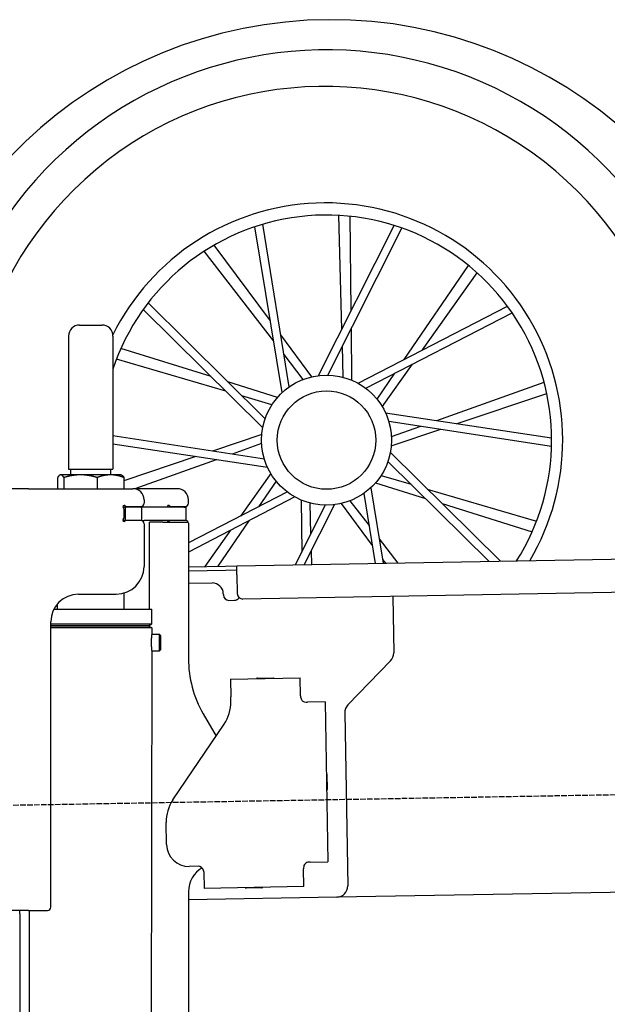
# Model space of a CAD drawing. Extents: x 562 to 7231, y 5917 to 11926.
# Tile 58 of 66: x 4456 to 4985, y 9638 to 10525. Entities that reach past the tile are written whole.
import ezdxf

# ---------------------------------------------------------------- set-up
doc = ezdxf.new("R2010")
doc.units = 0
doc.linetypes.add('GEN3', pattern=[6.25, 5, -1.25])
doc.layers.get('0').update_dxf_attribs({"linetype": 'CONTINUOUS'})
doc.layers.add('3', color=6, linetype='GEN3')
doc.layers.add('CAR', color=10, linetype='CONTINUOUS')

msp = doc.modelspace()

# ---------------------------------------------------------------- linework, layer by layer
for p, q in [((4509.567, 10249.979), (4529.567, 10249.979)), ((4499.567, 10239.979), (4499.567, 10119.979)), ((4539.567, 10239.979), (4539.567, 10119.979)), ((4492.067, 10114.979), (4491.606, 10114.713)), ((4492.52, 10114.979), (4492.067, 10114.979)), ((4510.348, 10114.979), (4492.52, 10114.979)), ((4499.567, 10119.979), (4539.567, 10119.979)), ((4501.567, 10114.979), (4501.567, 10119.979)), ((4537.395, 10114.979), (4510.348, 10114.979)), ((4547.067, 10114.979), (4537.395, 10114.979)), ((4537.567, 10114.979), (4537.567, 10119.979)), ((4547.067, 10114.979), (4547.527, 10114.713)), ((4489.65, 10112.523), (4489.65, 10102.479)), ((4495.389, 10112.523), (4495.389, 10102.479)), ((4525.306, 10112.523), (4525.306, 10102.479)), ((4549.483, 10112.523), (4549.483, 10102.479)), ((4463.567, 10102.479), (4447.567, 10102.479)), ((4463.567, 10102.479), (4557.567, 10102.479)), ((4597.567, 10102.479), (4557.567, 10102.479)), ((4552.212, 10086.479), (4564.567, 10086.479)), ((4567.567, 10092.479), (4567.567, 10089.479)), ((4592.212, 10086.479), (4604.567, 10086.479)), ((4607.567, 10089.479), (4607.567, 10092.479)), ((4550.567, 10085.979), (4548.701, 10085.979)), ((4549.567, 10076.625), (4549.567, 10083.833)), ((4550.567, 10085.979), (4551.567, 10085.979)), ((4550.567, 10085.979), (4550.567, 10073.979)), ((4564.567, 10085.979), (4551.567, 10085.979)), ((4564.567, 10085.979), (4565.567, 10085.979)), ((4567.737, 10085.979), (4565.567, 10085.979)), ((4565.567, 10073.979), (4565.567, 10085.979)), ((4603.396, 10085.979), (4567.737, 10085.979)), ((4603.396, 10085.979), (4605.567, 10085.979)), ((4605.567, 10073.979), (4605.567, 10085.979)), ((4548.681, 10073.979), (4548.567, 10073.979)), ((4550.567, 10073.979), (4548.681, 10073.979)), ((4551.567, 10073.979), (4550.567, 10073.979)), ((4552.212, 10073.979), (4551.567, 10073.979)), ((4564.567, 10073.979), (4552.212, 10073.979)), ((4565.567, 10073.979), (4564.567, 10073.979)), ((4565.567, 10073.979), (4567.737, 10073.979)), ((4567.567, 10070.979), (4567.567, 10032.479)), ((4603.396, 10073.979), (4567.737, 10073.979)), ((4572.567, 9993.897), (4572.567, 10072.479)), ((4584.567, 10072.479), (4572.567, 10072.479)), ((4584.567, 10072.479), (4606.567, 10072.479)), ((4605.567, 10073.979), (4603.396, 10073.979)), ((4607.567, 10071.479), (4607.567, 9949.537)), ((4651.048, 10033.011), (6015.84, 10056.834)), ((4641.049, 10032.837), (4651.048, 10033.011)), ((4651.187, 10025.012), (4651.048, 10033.011)), ((4607.567, 10032.252), (4641.049, 10032.837)), ((4641.119, 10028.837), (4607.567, 10028.252)), ((4651.117, 10029.012), (4641.119, 10028.837)), ((4651.187, 10025.012), (4651.484, 10008.015)), ((6011.364, 10026.751), (4656.57, 10003.103)), ((4607.567, 10017.25), (4628.813, 10017.621)), ((4508.567, 10007.479), (4542.567, 10007.479)), ((4549.567, 9993.933), (4549.589, 10008.486)), ((4638.986, 10007.797), (4639.003, 10006.797)), ((4489.567, 9994.025), (4489.574, 9998.736)), ((4644.09, 10001.885), (4649.089, 10001.972)), ((4791.55, 10005.459), (4792.437, 9954.609)), ((4486.395, 9994.03), (4574.567, 9993.894)), ((4574.546, 9980.626), (4574.567, 9993.894)), ((4483.567, 9725.479), (4483.567, 9982.479)), ((4483.567, 9725.479), (4483.567, 9982.479)), ((4483.567, 9980.767), (4574.546, 9980.626)), ((4571.543, 9978.899), (4574.546, 9980.626)), ((4483.567, 9979.035), (4571.543, 9978.899)), ((4571.543, 9978.899), (4483.567, 9979.035)), ((4574.541, 9977.162), (4483.567, 9977.303)), ((4571.543, 9978.899), (4574.541, 9977.162)), ((4572.567, 9978.306), (4572.567, 9979.488)), ((4574.541, 9977.162), (4574.532, 9971.394)), ((4574.532, 9971.394), (4581.532, 9971.383)), ((4581.509, 9956.384), (4581.532, 9971.383)), ((4582.53, 9970.382), (4581.532, 9971.383)), ((4582.53, 9970.382), (4582.51, 9957.382)), ((4574.509, 9956.394), (4571.788, 8191.896)), ((4574.509, 9956.394), (4581.509, 9956.384)), ((4582.51, 9957.382), (4581.509, 9956.384)), ((4789.632, 9947.488), (4751.179, 9907.669)), ((4645.329, 9930.896), (4708.319, 9931.995)), ((4645.329, 9930.896), (4645.608, 9914.898)), ((4669.816, 9931.823), (4683.814, 9932.068)), ((4708.599, 9915.998), (4708.319, 9931.995)), ((4645.682, 9910.659), (4645.608, 9914.898)), ((4708.599, 9915.998), (4708.616, 9914.998)), ((4713.703, 9910.086), (4714.702, 9910.103)), ((4730.7, 9910.383), (4714.702, 9910.103)), ((4730.7, 9910.383), (4733.213, 9766.405)), ((4748.374, 9900.548), (4751.094, 9744.713)), ((4620.964, 9899.537), (4632.425, 9879.685)), ((4593.55, 9822.051), (4639.704, 9890.476)), ((4732.334, 9845.401), (4732.579, 9831.403)), ((4587.921, 9781.871), (4587.572, 9801.868)), ((4616.266, 9762.363), (4608.267, 9762.223)), ((4711.304, 9761.021), (4711.321, 9760.022)), ((4711.6, 9744.024), (4711.321, 9760.022)), ((4717.216, 9766.125), (4716.216, 9766.108)), ((4717.216, 9766.125), (4733.213, 9766.405)), ((6241.042, 9760.719), (4741.27, 9734.54)), ((4621.352, 9757.451), (4621.614, 9742.453)), ((4711.6, 9744.024), (4621.614, 9742.453)), ((4673.615, 9742.861), (4659.617, 9742.617)), ((4607.567, 9739.479), (4607.567, 8629.111)), ((4741.27, 9734.54), (4607.567, 9732.207)), ((4463.567, 9722.479), (4447.567, 9722.479)), ((4463.567, 9722.479), (4447.567, 9722.479)), ((4455.567, 9719.479), (4455.567, 9722.479)), ((4455.567, 9719.479), (4455.567, 9722.479)), ((4464.148, 9722.479), (4461.788, 8192.066)), ((4463.567, 9722.479), (4480.567, 9722.479)), ((4463.567, 9722.479), (4480.567, 9722.479)), ((4455.567, 9719.479), (4455.567, 8097.479))]:
    msp.add_line(p, q)
for points in [[(4492.52, 10115, 0), (4492.49, 10115, 0), (4492.46, 10115, 0), (4492.43, 10115, 0), (4492.4, 10115, 0), (4492.37, 10115, 0), (4492.35, 10115, 0), (4492.32, 10115, 0), (4492.29, 10115, 0), (4492.26, 10115, 0), (4492.23, 10115, 0), (4492.2, 10114.9, 0), (4492.17, 10114.9, 0), (4492.14, 10114.9, 0), (4492.11, 10114.9, 0), (4492.08, 10114.9, 0), (4492.06, 10114.9, 0), (4492.03, 10114.9, 0), (4492, 10114.9, 0), (4491.97, 10114.9, 0), (4491.94, 10114.9, 0), (4491.91, 10114.9, 0), (4491.88, 10114.8, 0), (4491.85, 10114.8, 0), (4491.82, 10114.8, 0), (4491.8, 10114.8, 0), (4491.77, 10114.8, 0), (4491.74, 10114.8, 0), (4491.71, 10114.8, 0), (4491.68, 10114.8, 0), (4491.65, 10114.7, 0), (4491.62, 10114.7, 0), (4491.59, 10114.7, 0), (4491.56, 10114.7, 0), (4491.53, 10114.7, 0), (4491.5, 10114.7, 0), (4491.48, 10114.6, 0), (4491.45, 10114.6, 0), (4491.42, 10114.6, 0), (4491.39, 10114.6, 0), (4491.36, 10114.6, 0), (4491.33, 10114.5, 0), (4491.3, 10114.5, 0), (4491.27, 10114.5, 0), (4491.24, 10114.5, 0), (4491.21, 10114.4, 0), (4491.18, 10114.4, 0), (4491.15, 10114.4, 0), (4491.12, 10114.4, 0), (4491.09, 10114.3, 0), (4491.06, 10114.3, 0), (4491.03, 10114.3, 0), (4491, 10114.3, 0), (4490.97, 10114.2, 0), (4490.94, 10114.2, 0), (4490.91, 10114.2, 0), (4490.88, 10114.1, 0), (4490.85, 10114.1, 0), (4490.82, 10114.1, 0), (4490.79, 10114, 0), (4490.76, 10114, 0), (4490.73, 10114, 0), (4490.7, 10114, 0), (4490.67, 10113.9, 0), (4490.64, 10113.9, 0), (4490.61, 10113.8, 0), (4490.58, 10113.8, 0), (4490.55, 10113.8, 0), (4490.52, 10113.7, 0), (4490.49, 10113.7, 0), (4490.46, 10113.7, 0), (4490.42, 10113.6, 0), (4490.39, 10113.6, 0), (4490.36, 10113.5, 0), (4490.33, 10113.5, 0), (4490.3, 10113.5, 0), (4490.27, 10113.4, 0), (4490.24, 10113.4, 0), (4490.2, 10113.3, 0), (4490.17, 10113.3, 0), (4490.14, 10113.3, 0), (4490.11, 10113.2, 0), (4490.08, 10113.2, 0), (4490.04, 10113.1, 0), (4490.01, 10113.1, 0), (4489.98, 10113, 0), (4489.95, 10113, 0), (4489.91, 10112.9, 0), (4489.88, 10112.9, 0), (4489.85, 10112.8, 0), (4489.82, 10112.8, 0), (4489.78, 10112.7, 0), (4489.75, 10112.7, 0), (4489.72, 10112.6, 0), (4489.68, 10112.6, 0), (4489.65, 10112.5, 0)], [(4495.39, 10112.5, 0), (4495.36, 10112.6, 0), (4495.32, 10112.6, 0), (4495.29, 10112.7, 0), (4495.26, 10112.7, 0), (4495.22, 10112.8, 0), (4495.19, 10112.8, 0), (4495.16, 10112.9, 0), (4495.12, 10112.9, 0), (4495.09, 10113, 0), (4495.06, 10113, 0), (4495.03, 10113.1, 0), (4494.99, 10113.1, 0), (4494.96, 10113.2, 0), (4494.93, 10113.2, 0), (4494.9, 10113.3, 0), (4494.87, 10113.3, 0), (4494.83, 10113.3, 0), (4494.8, 10113.4, 0), (4494.77, 10113.4, 0), (4494.74, 10113.5, 0), (4494.71, 10113.5, 0), (4494.68, 10113.5, 0), (4494.65, 10113.6, 0), (4494.61, 10113.6, 0), (4494.58, 10113.7, 0), (4494.55, 10113.7, 0), (4494.52, 10113.7, 0), (4494.49, 10113.8, 0), (4494.46, 10113.8, 0), (4494.43, 10113.8, 0), (4494.4, 10113.9, 0), (4494.37, 10113.9, 0), (4494.34, 10114, 0), (4494.31, 10114, 0), (4494.28, 10114, 0), (4494.25, 10114, 0), (4494.22, 10114.1, 0), (4494.19, 10114.1, 0), (4494.16, 10114.1, 0), (4494.13, 10114.2, 0), (4494.1, 10114.2, 0), (4494.07, 10114.2, 0), (4494.04, 10114.3, 0), (4494.01, 10114.3, 0), (4493.98, 10114.3, 0), (4493.95, 10114.3, 0), (4493.92, 10114.4, 0), (4493.89, 10114.4, 0), (4493.86, 10114.4, 0), (4493.83, 10114.4, 0), (4493.8, 10114.5, 0), (4493.77, 10114.5, 0), (4493.74, 10114.5, 0), (4493.71, 10114.5, 0), (4493.68, 10114.6, 0), (4493.65, 10114.6, 0), (4493.62, 10114.6, 0), (4493.59, 10114.6, 0), (4493.56, 10114.6, 0), (4493.53, 10114.7, 0), (4493.51, 10114.7, 0), (4493.48, 10114.7, 0), (4493.45, 10114.7, 0), (4493.42, 10114.7, 0), (4493.39, 10114.7, 0), (4493.36, 10114.8, 0), (4493.33, 10114.8, 0), (4493.3, 10114.8, 0), (4493.27, 10114.8, 0), (4493.24, 10114.8, 0), (4493.21, 10114.8, 0), (4493.19, 10114.8, 0), (4493.16, 10114.8, 0), (4493.13, 10114.9, 0), (4493.1, 10114.9, 0), (4493.07, 10114.9, 0), (4493.04, 10114.9, 0), (4493.01, 10114.9, 0), (4492.98, 10114.9, 0), (4492.95, 10114.9, 0), (4492.93, 10114.9, 0), (4492.9, 10114.9, 0), (4492.87, 10114.9, 0), (4492.84, 10114.9, 0), (4492.81, 10115, 0), (4492.78, 10115, 0), (4492.75, 10115, 0), (4492.72, 10115, 0), (4492.69, 10115, 0), (4492.66, 10115, 0), (4492.64, 10115, 0), (4492.61, 10115, 0), (4492.58, 10115, 0), (4492.55, 10115, 0), (4492.52, 10115, 0)], [(4510.35, 10115, 0), (4510.2, 10115, 0), (4510.04, 10115, 0), (4509.89, 10115, 0), (4509.74, 10115, 0), (4509.59, 10115, 0), (4509.44, 10115, 0), (4509.29, 10115, 0), (4509.14, 10115, 0), (4508.99, 10115, 0), (4508.84, 10115, 0), (4508.68, 10114.9, 0), (4508.53, 10114.9, 0), (4508.38, 10114.9, 0), (4508.23, 10114.9, 0), (4508.08, 10114.9, 0), (4507.93, 10114.9, 0), (4507.78, 10114.9, 0), (4507.63, 10114.9, 0), (4507.48, 10114.9, 0), (4507.33, 10114.9, 0), (4507.18, 10114.9, 0), (4507.03, 10114.8, 0), (4506.87, 10114.8, 0), (4506.72, 10114.8, 0), (4506.57, 10114.8, 0), (4506.42, 10114.8, 0), (4506.27, 10114.8, 0), (4506.12, 10114.8, 0), (4505.97, 10114.8, 0), (4505.82, 10114.7, 0), (4505.66, 10114.7, 0), (4505.51, 10114.7, 0), (4505.36, 10114.7, 0), (4505.21, 10114.7, 0), (4505.06, 10114.7, 0), (4504.91, 10114.6, 0), (4504.75, 10114.6, 0), (4504.6, 10114.6, 0), (4504.45, 10114.6, 0), (4504.29, 10114.6, 0), (4504.14, 10114.5, 0), (4503.99, 10114.5, 0), (4503.84, 10114.5, 0), (4503.68, 10114.5, 0), (4503.53, 10114.4, 0), (4503.37, 10114.4, 0), (4503.22, 10114.4, 0), (4503.06, 10114.4, 0), (4502.91, 10114.3, 0), (4502.75, 10114.3, 0), (4502.6, 10114.3, 0), (4502.44, 10114.3, 0), (4502.29, 10114.2, 0), (4502.13, 10114.2, 0), (4501.98, 10114.2, 0), (4501.82, 10114.1, 0), (4501.66, 10114.1, 0), (4501.5, 10114.1, 0), (4501.35, 10114, 0), (4501.19, 10114, 0), (4501.03, 10114, 0), (4500.87, 10114, 0), (4500.71, 10113.9, 0), (4500.55, 10113.9, 0), (4500.39, 10113.8, 0), (4500.23, 10113.8, 0), (4500.07, 10113.8, 0), (4499.91, 10113.7, 0), (4499.75, 10113.7, 0), (4499.59, 10113.7, 0), (4499.43, 10113.6, 0), (4499.27, 10113.6, 0), (4499.1, 10113.5, 0), (4498.94, 10113.5, 0), (4498.78, 10113.5, 0), (4498.61, 10113.4, 0), (4498.45, 10113.4, 0), (4498.28, 10113.3, 0), (4498.12, 10113.3, 0), (4497.95, 10113.3, 0), (4497.78, 10113.2, 0), (4497.62, 10113.2, 0), (4497.45, 10113.1, 0), (4497.28, 10113.1, 0), (4497.11, 10113, 0), (4496.94, 10113, 0), (4496.77, 10112.9, 0), (4496.6, 10112.9, 0), (4496.43, 10112.8, 0), (4496.26, 10112.8, 0), (4496.08, 10112.7, 0), (4495.91, 10112.7, 0), (4495.74, 10112.6, 0), (4495.56, 10112.6, 0), (4495.39, 10112.5, 0)], [(4525.31, 10112.5, 0), (4525.13, 10112.6, 0), (4524.96, 10112.6, 0), (4524.78, 10112.7, 0), (4524.61, 10112.7, 0), (4524.44, 10112.8, 0), (4524.27, 10112.8, 0), (4524.1, 10112.9, 0), (4523.92, 10112.9, 0), (4523.75, 10113, 0), (4523.59, 10113, 0), (4523.42, 10113.1, 0), (4523.25, 10113.1, 0), (4523.08, 10113.2, 0), (4522.91, 10113.2, 0), (4522.75, 10113.3, 0), (4522.58, 10113.3, 0), (4522.41, 10113.3, 0), (4522.25, 10113.4, 0), (4522.08, 10113.4, 0), (4521.92, 10113.5, 0), (4521.76, 10113.5, 0), (4521.59, 10113.5, 0), (4521.43, 10113.6, 0), (4521.27, 10113.6, 0), (4521.11, 10113.7, 0), (4520.94, 10113.7, 0), (4520.78, 10113.7, 0), (4520.62, 10113.8, 0), (4520.46, 10113.8, 0), (4520.3, 10113.8, 0), (4520.14, 10113.9, 0), (4519.98, 10113.9, 0), (4519.82, 10114, 0), (4519.66, 10114, 0), (4519.51, 10114, 0), (4519.35, 10114, 0), (4519.19, 10114.1, 0), (4519.03, 10114.1, 0), (4518.88, 10114.1, 0), (4518.72, 10114.2, 0), (4518.56, 10114.2, 0), (4518.41, 10114.2, 0), (4518.25, 10114.3, 0), (4518.1, 10114.3, 0), (4517.94, 10114.3, 0), (4517.79, 10114.3, 0), (4517.63, 10114.4, 0), (4517.48, 10114.4, 0), (4517.32, 10114.4, 0), (4517.17, 10114.4, 0), (4517.01, 10114.5, 0), (4516.86, 10114.5, 0), (4516.71, 10114.5, 0), (4516.55, 10114.5, 0), (4516.4, 10114.6, 0), (4516.25, 10114.6, 0), (4516.1, 10114.6, 0), (4515.94, 10114.6, 0), (4515.79, 10114.6, 0), (4515.64, 10114.7, 0), (4515.49, 10114.7, 0), (4515.33, 10114.7, 0), (4515.18, 10114.7, 0), (4515.03, 10114.7, 0), (4514.88, 10114.7, 0), (4514.73, 10114.8, 0), (4514.58, 10114.8, 0), (4514.42, 10114.8, 0), (4514.27, 10114.8, 0), (4514.12, 10114.8, 0), (4513.97, 10114.8, 0), (4513.82, 10114.8, 0), (4513.67, 10114.8, 0), (4513.52, 10114.9, 0), (4513.37, 10114.9, 0), (4513.22, 10114.9, 0), (4513.07, 10114.9, 0), (4512.92, 10114.9, 0), (4512.76, 10114.9, 0), (4512.61, 10114.9, 0), (4512.46, 10114.9, 0), (4512.31, 10114.9, 0), (4512.16, 10114.9, 0), (4512.01, 10114.9, 0), (4511.86, 10115, 0), (4511.71, 10115, 0), (4511.56, 10115, 0), (4511.41, 10115, 0), (4511.26, 10115, 0), (4511.1, 10115, 0), (4510.95, 10115, 0), (4510.8, 10115, 0), (4510.65, 10115, 0), (4510.5, 10115, 0), (4510.35, 10115, 0)], [(4537.39, 10115, 0), (4537.27, 10115, 0), (4537.15, 10115, 0), (4537.03, 10115, 0), (4536.91, 10115, 0), (4536.78, 10115, 0), (4536.66, 10115, 0), (4536.54, 10115, 0), (4536.42, 10115, 0), (4536.29, 10115, 0), (4536.17, 10115, 0), (4536.05, 10114.9, 0), (4535.93, 10114.9, 0), (4535.81, 10114.9, 0), (4535.69, 10114.9, 0), (4535.56, 10114.9, 0), (4535.44, 10114.9, 0), (4535.32, 10114.9, 0), (4535.2, 10114.9, 0), (4535.08, 10114.9, 0), (4534.95, 10114.9, 0), (4534.83, 10114.9, 0), (4534.71, 10114.8, 0), (4534.59, 10114.8, 0), (4534.47, 10114.8, 0), (4534.34, 10114.8, 0), (4534.22, 10114.8, 0), (4534.1, 10114.8, 0), (4533.98, 10114.8, 0), (4533.86, 10114.8, 0), (4533.73, 10114.7, 0), (4533.61, 10114.7, 0), (4533.49, 10114.7, 0), (4533.37, 10114.7, 0), (4533.24, 10114.7, 0), (4533.12, 10114.7, 0), (4533, 10114.6, 0), (4532.87, 10114.6, 0), (4532.75, 10114.6, 0), (4532.63, 10114.6, 0), (4532.5, 10114.6, 0), (4532.38, 10114.5, 0), (4532.26, 10114.5, 0), (4532.13, 10114.5, 0), (4532.01, 10114.5, 0), (4531.88, 10114.4, 0), (4531.76, 10114.4, 0), (4531.63, 10114.4, 0), (4531.51, 10114.4, 0), (4531.38, 10114.3, 0), (4531.26, 10114.3, 0), (4531.13, 10114.3, 0), (4531.01, 10114.3, 0), (4530.88, 10114.2, 0), (4530.76, 10114.2, 0), (4530.63, 10114.2, 0), (4530.5, 10114.1, 0), (4530.38, 10114.1, 0), (4530.25, 10114.1, 0), (4530.12, 10114, 0), (4529.99, 10114, 0), (4529.87, 10114, 0), (4529.74, 10114, 0), (4529.61, 10113.9, 0), (4529.48, 10113.9, 0), (4529.35, 10113.8, 0), (4529.22, 10113.8, 0), (4529.09, 10113.8, 0), (4528.96, 10113.7, 0), (4528.83, 10113.7, 0), (4528.7, 10113.7, 0), (4528.57, 10113.6, 0), (4528.44, 10113.6, 0), (4528.31, 10113.5, 0), (4528.18, 10113.5, 0), (4528.04, 10113.5, 0), (4527.91, 10113.4, 0), (4527.78, 10113.4, 0), (4527.64, 10113.3, 0), (4527.51, 10113.3, 0), (4527.37, 10113.3, 0), (4527.24, 10113.2, 0), (4527.1, 10113.2, 0), (4526.97, 10113.1, 0), (4526.83, 10113.1, 0), (4526.7, 10113, 0), (4526.56, 10113, 0), (4526.42, 10112.9, 0), (4526.28, 10112.9, 0), (4526.15, 10112.8, 0), (4526.01, 10112.8, 0), (4525.87, 10112.7, 0), (4525.73, 10112.7, 0), (4525.59, 10112.6, 0), (4525.45, 10112.6, 0), (4525.31, 10112.5, 0)], [(4549.48, 10112.5, 0), (4549.34, 10112.6, 0), (4549.2, 10112.6, 0), (4549.06, 10112.7, 0), (4548.92, 10112.7, 0), (4548.78, 10112.8, 0), (4548.64, 10112.8, 0), (4548.5, 10112.9, 0), (4548.37, 10112.9, 0), (4548.23, 10113, 0), (4548.09, 10113, 0), (4547.96, 10113.1, 0), (4547.82, 10113.1, 0), (4547.68, 10113.2, 0), (4547.55, 10113.2, 0), (4547.41, 10113.3, 0), (4547.28, 10113.3, 0), (4547.15, 10113.3, 0), (4547.01, 10113.4, 0), (4546.88, 10113.4, 0), (4546.75, 10113.5, 0), (4546.61, 10113.5, 0), (4546.48, 10113.5, 0), (4546.35, 10113.6, 0), (4546.22, 10113.6, 0), (4546.09, 10113.7, 0), (4545.96, 10113.7, 0), (4545.83, 10113.7, 0), (4545.7, 10113.8, 0), (4545.57, 10113.8, 0), (4545.44, 10113.8, 0), (4545.31, 10113.9, 0), (4545.18, 10113.9, 0), (4545.05, 10114, 0), (4544.92, 10114, 0), (4544.8, 10114, 0), (4544.67, 10114, 0), (4544.54, 10114.1, 0), (4544.41, 10114.1, 0), (4544.29, 10114.1, 0), (4544.16, 10114.2, 0), (4544.03, 10114.2, 0), (4543.91, 10114.2, 0), (4543.78, 10114.3, 0), (4543.66, 10114.3, 0), (4543.53, 10114.3, 0), (4543.41, 10114.3, 0), (4543.28, 10114.4, 0), (4543.16, 10114.4, 0), (4543.03, 10114.4, 0), (4542.91, 10114.4, 0), (4542.78, 10114.5, 0), (4542.66, 10114.5, 0), (4542.53, 10114.5, 0), (4542.41, 10114.5, 0), (4542.29, 10114.6, 0), (4542.16, 10114.6, 0), (4542.04, 10114.6, 0), (4541.92, 10114.6, 0), (4541.79, 10114.6, 0), (4541.67, 10114.7, 0), (4541.55, 10114.7, 0), (4541.42, 10114.7, 0), (4541.3, 10114.7, 0), (4541.18, 10114.7, 0), (4541.06, 10114.7, 0), (4540.93, 10114.8, 0), (4540.81, 10114.8, 0), (4540.69, 10114.8, 0), (4540.57, 10114.8, 0), (4540.45, 10114.8, 0), (4540.32, 10114.8, 0), (4540.2, 10114.8, 0), (4540.08, 10114.8, 0), (4539.96, 10114.9, 0), (4539.84, 10114.9, 0), (4539.71, 10114.9, 0), (4539.59, 10114.9, 0), (4539.47, 10114.9, 0), (4539.35, 10114.9, 0), (4539.23, 10114.9, 0), (4539.1, 10114.9, 0), (4538.98, 10114.9, 0), (4538.86, 10114.9, 0), (4538.74, 10114.9, 0), (4538.62, 10115, 0), (4538.49, 10115, 0), (4538.37, 10115, 0), (4538.25, 10115, 0), (4538.13, 10115, 0), (4538.01, 10115, 0), (4537.88, 10115, 0), (4537.76, 10115, 0), (4537.64, 10115, 0), (4537.52, 10115, 0), (4537.39, 10115, 0)], [(4547.53, 10114.7, 0), (4547.55, 10114.7, 0), (4547.57, 10114.7, 0), (4547.59, 10114.7, 0), (4547.61, 10114.7, 0), (4547.62, 10114.7, 0), (4547.64, 10114.6, 0), (4547.66, 10114.6, 0), (4547.68, 10114.6, 0), (4547.7, 10114.6, 0), (4547.72, 10114.6, 0), (4547.74, 10114.6, 0), (4547.76, 10114.6, 0), (4547.78, 10114.5, 0), (4547.8, 10114.5, 0), (4547.82, 10114.5, 0), (4547.84, 10114.5, 0), (4547.86, 10114.5, 0), (4547.88, 10114.5, 0), (4547.9, 10114.5, 0), (4547.92, 10114.4, 0), (4547.94, 10114.4, 0), (4547.96, 10114.4, 0), (4547.98, 10114.4, 0), (4548, 10114.4, 0), (4548.02, 10114.4, 0), (4548.04, 10114.3, 0), (4548.06, 10114.3, 0), (4548.08, 10114.3, 0), (4548.1, 10114.3, 0), (4548.12, 10114.3, 0), (4548.14, 10114.3, 0), (4548.16, 10114.2, 0), (4548.18, 10114.2, 0), (4548.2, 10114.2, 0), (4548.22, 10114.2, 0), (4548.24, 10114.2, 0), (4548.26, 10114.1, 0), (4548.28, 10114.1, 0), (4548.3, 10114.1, 0), (4548.32, 10114.1, 0), (4548.34, 10114.1, 0), (4548.36, 10114, 0), (4548.38, 10114, 0), (4548.4, 10114, 0), (4548.42, 10114, 0), (4548.44, 10113.9, 0), (4548.46, 10113.9, 0), (4548.48, 10113.9, 0), (4548.5, 10113.9, 0), (4548.52, 10113.9, 0), (4548.54, 10113.8, 0), (4548.56, 10113.8, 0), (4548.58, 10113.8, 0), (4548.6, 10113.8, 0), (4548.62, 10113.7, 0), (4548.64, 10113.7, 0), (4548.67, 10113.7, 0), (4548.69, 10113.7, 0), (4548.71, 10113.6, 0), (4548.73, 10113.6, 0), (4548.75, 10113.6, 0), (4548.77, 10113.6, 0), (4548.79, 10113.5, 0), (4548.81, 10113.5, 0), (4548.83, 10113.5, 0), (4548.85, 10113.4, 0), (4548.87, 10113.4, 0), (4548.9, 10113.4, 0), (4548.92, 10113.4, 0), (4548.94, 10113.3, 0), (4548.96, 10113.3, 0), (4548.98, 10113.3, 0), (4549, 10113.2, 0), (4549.02, 10113.2, 0), (4549.04, 10113.2, 0), (4549.07, 10113.2, 0), (4549.09, 10113.1, 0), (4549.11, 10113.1, 0), (4549.13, 10113.1, 0), (4549.15, 10113, 0), (4549.17, 10113, 0), (4549.2, 10113, 0), (4549.22, 10112.9, 0), (4549.24, 10112.9, 0), (4549.26, 10112.9, 0), (4549.28, 10112.8, 0), (4549.31, 10112.8, 0), (4549.33, 10112.8, 0), (4549.35, 10112.7, 0), (4549.37, 10112.7, 0), (4549.39, 10112.7, 0), (4549.42, 10112.6, 0), (4549.44, 10112.6, 0), (4549.46, 10112.6, 0), (4549.48, 10112.5, 0)], [(4574.53, 9971.39, 0), (4574.53, 9971.39, 0), (4574.53, 9971.39, 0), (4574.53, 9971.39, 0), (4574.53, 9971.39, 0), (4574.53, 9971.39, 0), (4574.53, 9971.39, 0), (4574.53, 9971.39, 0), (4574.53, 9971.39, 0), (4574.53, 9971.39, 0), (4574.53, 9971.39, 0), (4574.53, 9971.38, 0), (4574.53, 9971.38, 0), (4574.53, 9971.38, 0), (4574.53, 9971.38, 0), (4574.53, 9971.37, 0), (4574.53, 9971.37, 0), (4574.53, 9971.37, 0), (4574.53, 9971.37, 0), (4574.53, 9971.36, 0), (4574.53, 9971.36, 0), (4574.53, 9971.35, 0), (4574.53, 9971.35, 0), (4574.53, 9971.35, 0), (4574.52, 9971.34, 0), (4574.52, 9971.34, 0), (4574.52, 9971.33, 0), (4574.52, 9971.33, 0), (4574.52, 9971.32, 0), (4574.52, 9971.32, 0), (4574.52, 9971.31, 0), (4574.52, 9971.31, 0), (4574.52, 9971.3, 0), (4574.52, 9971.3, 0), (4574.52, 9971.29, 0), (4574.52, 9971.28, 0), (4574.52, 9971.28, 0), (4574.51, 9971.27, 0), (4574.51, 9971.27, 0), (4574.51, 9971.26, 0), (4574.51, 9971.25, 0), (4574.51, 9971.24, 0), (4574.51, 9971.24, 0), (4574.51, 9971.23, 0), (4574.51, 9971.22, 0), (4574.51, 9971.21, 0), (4574.51, 9971.2, 0), (4574.5, 9971.2, 0), (4574.5, 9971.19, 0), (4574.5, 9971.18, 0), (4574.5, 9971.17, 0), (4574.5, 9971.16, 0), (4574.5, 9971.15, 0), (4574.5, 9971.14, 0), (4574.5, 9971.13, 0), (4574.5, 9971.12, 0), (4574.49, 9971.11, 0), (4574.49, 9971.1, 0), (4574.49, 9971.09, 0), (4574.49, 9971.08, 0), (4574.49, 9971.07, 0), (4574.49, 9971.06, 0), (4574.49, 9971.05, 0), (4574.48, 9971.04, 0), (4574.48, 9971.03, 0), (4574.48, 9971.02, 0), (4574.48, 9971, 0), (4574.48, 9970.99, 0), (4574.48, 9970.98, 0), (4574.47, 9970.97, 0), (4574.47, 9970.95, 0), (4574.47, 9970.94, 0), (4574.47, 9970.93, 0), (4574.47, 9970.92, 0), (4574.47, 9970.9, 0), (4574.46, 9970.89, 0), (4574.46, 9970.88, 0), (4574.46, 9970.86, 0), (4574.46, 9970.85, 0), (4574.46, 9970.83, 0), (4574.46, 9970.82, 0), (4574.45, 9970.8, 0), (4574.45, 9970.79, 0), (4574.45, 9970.78, 0), (4574.45, 9970.76, 0), (4574.45, 9970.74, 0), (4574.44, 9970.73, 0), (4574.44, 9970.71, 0), (4574.44, 9970.7, 0), (4574.44, 9970.68, 0), (4574.44, 9970.67, 0), (4574.43, 9970.65, 0), (4574.43, 9970.63, 0), (4574.43, 9970.62, 0), (4574.43, 9970.6, 0), (4574.43, 9970.58, 0), (4574.42, 9970.57, 0), (4574.42, 9970.55, 0), (4574.42, 9970.53, 0), (4574.42, 9970.51, 0), (4574.42, 9970.5, 0), (4574.41, 9970.48, 0), (4574.41, 9970.46, 0), (4574.41, 9970.44, 0), (4574.41, 9970.42, 0), (4574.4, 9970.4, 0), (4574.4, 9970.39, 0), (4574.4, 9970.37, 0), (4574.4, 9970.35, 0), (4574.4, 9970.33, 0), (4574.39, 9970.31, 0), (4574.39, 9970.29, 0), (4574.39, 9970.27, 0), (4574.39, 9970.25, 0), (4574.38, 9970.23, 0), (4574.38, 9970.21, 0), (4574.38, 9970.19, 0), (4574.38, 9970.17, 0), (4574.37, 9970.15, 0), (4574.37, 9970.13, 0), (4574.37, 9970.11, 0), (4574.37, 9970.09, 0), (4574.36, 9970.07, 0), (4574.36, 9970.05, 0), (4574.36, 9970.02, 0), (4574.36, 9970, 0), (4574.35, 9969.98, 0), (4574.35, 9969.96, 0), (4574.35, 9969.94, 0), (4574.35, 9969.92, 0), (4574.35, 9969.89, 0), (4574.34, 9969.87, 0), (4574.34, 9969.85, 0), (4574.34, 9969.83, 0), (4574.34, 9969.81, 0), (4574.33, 9969.78, 0), (4574.33, 9969.76, 0), (4574.33, 9969.74, 0), (4574.33, 9969.71, 0), (4574.32, 9969.69, 0), (4574.32, 9969.67, 0), (4574.32, 9969.65, 0), (4574.32, 9969.62, 0), (4574.31, 9969.6, 0), (4574.31, 9969.57, 0), (4574.31, 9969.55, 0), (4574.31, 9969.53, 0), (4574.3, 9969.5, 0), (4574.3, 9969.48, 0), (4574.3, 9969.46, 0), (4574.3, 9969.43, 0), (4574.29, 9969.41, 0), (4574.29, 9969.38, 0), (4574.29, 9969.36, 0), (4574.29, 9969.33, 0), (4574.28, 9969.31, 0), (4574.28, 9969.29, 0), (4574.28, 9969.26, 0), (4574.28, 9969.24, 0), (4574.27, 9969.21, 0), (4574.27, 9969.19, 0), (4574.27, 9969.16, 0), (4574.27, 9969.13, 0), (4574.26, 9969.11, 0), (4574.26, 9969.08, 0), (4574.26, 9969.06, 0), (4574.26, 9969.03, 0), (4574.25, 9969.01, 0), (4574.25, 9968.98, 0), (4574.25, 9968.95, 0), (4574.25, 9968.93, 0), (4574.24, 9968.9, 0), (4574.24, 9968.87, 0), (4574.24, 9968.85, 0), (4574.24, 9968.82, 0), (4574.23, 9968.79, 0), (4574.23, 9968.76, 0), (4574.23, 9968.74, 0), (4574.23, 9968.71, 0), (4574.22, 9968.68, 0), (4574.22, 9968.65, 0), (4574.22, 9968.62, 0), (4574.22, 9968.59, 0), (4574.21, 9968.57, 0), (4574.21, 9968.54, 0), (4574.21, 9968.51, 0), (4574.21, 9968.48, 0), (4574.2, 9968.45, 0), (4574.2, 9968.42, 0), (4574.2, 9968.39, 0), (4574.2, 9968.36, 0), (4574.19, 9968.33, 0), (4574.19, 9968.3, 0), (4574.19, 9968.27, 0), (4574.19, 9968.24, 0), (4574.18, 9968.21, 0), (4574.18, 9968.18, 0), (4574.18, 9968.15, 0), (4574.18, 9968.12, 0), (4574.17, 9968.09, 0), (4574.17, 9968.06, 0), (4574.17, 9968.03, 0), (4574.17, 9968, 0), (4574.16, 9967.97, 0), (4574.16, 9967.94, 0), (4574.16, 9967.9, 0), (4574.16, 9967.87, 0), (4574.16, 9967.84, 0), (4574.15, 9967.81, 0), (4574.15, 9967.78, 0), (4574.15, 9967.75, 0), (4574.15, 9967.71, 0), (4574.14, 9967.68, 0), (4574.14, 9967.65, 0), (4574.14, 9967.62, 0), (4574.14, 9967.58, 0), (4574.13, 9967.55, 0), (4574.13, 9967.52, 0), (4574.13, 9967.49, 0), (4574.13, 9967.45, 0), (4574.13, 9967.42, 0), (4574.12, 9967.39, 0), (4574.12, 9967.35, 0), (4574.12, 9967.32, 0), (4574.12, 9967.29, 0), (4574.12, 9967.25, 0), (4574.11, 9967.22, 0), (4574.11, 9967.19, 0), (4574.11, 9967.15, 0), (4574.11, 9967.12, 0), (4574.1, 9967.08, 0), (4574.1, 9967.05, 0), (4574.1, 9967.02, 0), (4574.1, 9966.98, 0), (4574.1, 9966.95, 0), (4574.09, 9966.91, 0), (4574.09, 9966.88, 0), (4574.09, 9966.84, 0), (4574.09, 9966.81, 0), (4574.09, 9966.78, 0), (4574.09, 9966.74, 0), (4574.08, 9966.71, 0), (4574.08, 9966.67, 0), (4574.08, 9966.64, 0), (4574.08, 9966.6, 0), (4574.08, 9966.57, 0), (4574.07, 9966.53, 0), (4574.07, 9966.5, 0), (4574.07, 9966.46, 0), (4574.07, 9966.42, 0), (4574.07, 9966.39, 0), (4574.07, 9966.35, 0), (4574.06, 9966.32, 0), (4574.06, 9966.28, 0), (4574.06, 9966.25, 0), (4574.06, 9966.21, 0), (4574.06, 9966.18, 0), (4574.06, 9966.14, 0), (4574.05, 9966.1, 0), (4574.05, 9966.07, 0), (4574.05, 9966.03, 0), (4574.05, 9966, 0), (4574.05, 9965.96, 0), (4574.05, 9965.92, 0), (4574.05, 9965.89, 0), (4574.05, 9965.85, 0), (4574.04, 9965.82, 0), (4574.04, 9965.78, 0), (4574.04, 9965.74, 0), (4574.04, 9965.71, 0), (4574.04, 9965.67, 0), (4574.04, 9965.63, 0), (4574.04, 9965.6, 0), (4574.04, 9965.56, 0), (4574.03, 9965.52, 0), (4574.03, 9965.49, 0), (4574.03, 9965.45, 0), (4574.03, 9965.42, 0), (4574.03, 9965.38, 0), (4574.03, 9965.34, 0), (4574.03, 9965.31, 0), (4574.03, 9965.27, 0), (4574.03, 9965.23, 0), (4574.02, 9965.2, 0), (4574.02, 9965.16, 0), (4574.02, 9965.12, 0), (4574.02, 9965.09, 0), (4574.02, 9965.05, 0), (4574.02, 9965.01, 0), (4574.02, 9964.98, 0), (4574.02, 9964.94, 0), (4574.02, 9964.91, 0), (4574.02, 9964.87, 0), (4574.02, 9964.83, 0), (4574.02, 9964.8, 0), (4574.02, 9964.76, 0), (4574.01, 9964.72, 0), (4574.01, 9964.69, 0), (4574.01, 9964.65, 0), (4574.01, 9964.61, 0), (4574.01, 9964.58, 0), (4574.01, 9964.54, 0), (4574.01, 9964.51, 0), (4574.01, 9964.47, 0), (4574.01, 9964.43, 0), (4574.01, 9964.4, 0), (4574.01, 9964.36, 0), (4574.01, 9964.32, 0), (4574.01, 9964.29, 0), (4574.01, 9964.25, 0), (4574.01, 9964.22, 0), (4574.01, 9964.18, 0), (4574.01, 9964.14, 0), (4574.01, 9964.11, 0), (4574.01, 9964.07, 0), (4574.01, 9964.04, 0), (4574.01, 9964, 0), (4574.01, 9963.97, 0), (4574.01, 9963.93, 0), (4574.01, 9963.9, 0)], [(4574.01, 9963.9, 0), (4574.01, 9963.86, 0), (4574.01, 9963.82, 0), (4574.01, 9963.79, 0), (4574.01, 9963.75, 0), (4574.01, 9963.72, 0), (4574.01, 9963.68, 0), (4574.01, 9963.65, 0), (4574.01, 9963.61, 0), (4574.01, 9963.57, 0), (4574.01, 9963.54, 0), (4574.01, 9963.5, 0), (4574.01, 9963.47, 0), (4574.01, 9963.43, 0), (4574.01, 9963.39, 0), (4574.01, 9963.36, 0), (4574.01, 9963.32, 0), (4574.01, 9963.28, 0), (4574.01, 9963.25, 0), (4574.01, 9963.21, 0), (4574.01, 9963.18, 0), (4574.01, 9963.14, 0), (4574.01, 9963.1, 0), (4574.01, 9963.07, 0), (4574.01, 9963.03, 0), (4574.01, 9962.99, 0), (4574.01, 9962.96, 0), (4574.01, 9962.92, 0), (4574.01, 9962.89, 0), (4574.02, 9962.85, 0), (4574.02, 9962.81, 0), (4574.02, 9962.78, 0), (4574.02, 9962.74, 0), (4574.02, 9962.7, 0), (4574.02, 9962.67, 0), (4574.02, 9962.63, 0), (4574.02, 9962.59, 0), (4574.02, 9962.56, 0), (4574.02, 9962.52, 0), (4574.02, 9962.48, 0), (4574.02, 9962.45, 0), (4574.02, 9962.41, 0), (4574.03, 9962.37, 0), (4574.03, 9962.34, 0), (4574.03, 9962.3, 0), (4574.03, 9962.27, 0), (4574.03, 9962.23, 0), (4574.03, 9962.19, 0), (4574.03, 9962.16, 0), (4574.03, 9962.12, 0), (4574.03, 9962.08, 0), (4574.04, 9962.05, 0), (4574.04, 9962.01, 0), (4574.04, 9961.97, 0), (4574.04, 9961.94, 0), (4574.04, 9961.9, 0), (4574.04, 9961.87, 0), (4574.04, 9961.83, 0), (4574.04, 9961.79, 0), (4574.05, 9961.76, 0), (4574.05, 9961.72, 0), (4574.05, 9961.69, 0), (4574.05, 9961.65, 0), (4574.05, 9961.61, 0), (4574.05, 9961.58, 0), (4574.05, 9961.54, 0), (4574.06, 9961.51, 0), (4574.06, 9961.47, 0), (4574.06, 9961.44, 0), (4574.06, 9961.4, 0), (4574.06, 9961.37, 0), (4574.06, 9961.33, 0), (4574.06, 9961.29, 0), (4574.07, 9961.26, 0), (4574.07, 9961.22, 0), (4574.07, 9961.19, 0), (4574.07, 9961.15, 0), (4574.07, 9961.12, 0), (4574.07, 9961.08, 0), (4574.08, 9961.05, 0), (4574.08, 9961.01, 0), (4574.08, 9960.98, 0), (4574.08, 9960.95, 0), (4574.08, 9960.91, 0), (4574.09, 9960.88, 0), (4574.09, 9960.84, 0), (4574.09, 9960.81, 0), (4574.09, 9960.77, 0), (4574.09, 9960.74, 0), (4574.09, 9960.71, 0), (4574.1, 9960.67, 0), (4574.1, 9960.64, 0), (4574.1, 9960.6, 0), (4574.1, 9960.57, 0), (4574.1, 9960.54, 0), (4574.11, 9960.5, 0), (4574.11, 9960.47, 0), (4574.11, 9960.44, 0), (4574.11, 9960.4, 0), (4574.12, 9960.37, 0), (4574.12, 9960.34, 0), (4574.12, 9960.3, 0), (4574.12, 9960.27, 0), (4574.12, 9960.24, 0), (4574.13, 9960.21, 0), (4574.13, 9960.17, 0), (4574.13, 9960.14, 0), (4574.13, 9960.11, 0), (4574.13, 9960.08, 0), (4574.14, 9960.04, 0), (4574.14, 9960.01, 0), (4574.14, 9959.98, 0), (4574.14, 9959.95, 0), (4574.15, 9959.92, 0), (4574.15, 9959.89, 0), (4574.15, 9959.85, 0), (4574.15, 9959.82, 0), (4574.15, 9959.79, 0), (4574.16, 9959.76, 0), (4574.16, 9959.73, 0), (4574.16, 9959.7, 0), (4574.16, 9959.67, 0), (4574.17, 9959.64, 0), (4574.17, 9959.61, 0), (4574.17, 9959.58, 0), (4574.17, 9959.55, 0), (4574.18, 9959.52, 0), (4574.18, 9959.49, 0), (4574.18, 9959.46, 0), (4574.18, 9959.43, 0), (4574.19, 9959.4, 0), (4574.19, 9959.37, 0), (4574.19, 9959.34, 0), (4574.19, 9959.31, 0), (4574.19, 9959.28, 0), (4574.2, 9959.25, 0), (4574.2, 9959.22, 0), (4574.2, 9959.19, 0), (4574.2, 9959.17, 0), (4574.21, 9959.14, 0), (4574.21, 9959.11, 0), (4574.21, 9959.08, 0), (4574.21, 9959.05, 0), (4574.22, 9959.03, 0), (4574.22, 9959, 0), (4574.22, 9958.97, 0), (4574.22, 9958.94, 0), (4574.23, 9958.92, 0), (4574.23, 9958.89, 0), (4574.23, 9958.86, 0), (4574.23, 9958.84, 0), (4574.24, 9958.81, 0), (4574.24, 9958.78, 0), (4574.24, 9958.76, 0), (4574.24, 9958.73, 0), (4574.25, 9958.71, 0), (4574.25, 9958.68, 0), (4574.25, 9958.65, 0), (4574.25, 9958.63, 0), (4574.25, 9958.6, 0), (4574.26, 9958.58, 0), (4574.26, 9958.55, 0), (4574.26, 9958.53, 0), (4574.26, 9958.5, 0), (4574.27, 9958.48, 0), (4574.27, 9958.46, 0), (4574.27, 9958.43, 0), (4574.27, 9958.41, 0), (4574.28, 9958.38, 0), (4574.28, 9958.36, 0), (4574.28, 9958.33, 0), (4574.28, 9958.31, 0), (4574.29, 9958.29, 0), (4574.29, 9958.26, 0), (4574.29, 9958.24, 0), (4574.29, 9958.21, 0), (4574.3, 9958.19, 0), (4574.3, 9958.17, 0), (4574.3, 9958.14, 0), (4574.3, 9958.12, 0), (4574.31, 9958.1, 0), (4574.31, 9958.07, 0), (4574.31, 9958.05, 0), (4574.31, 9958.03, 0), (4574.31, 9958.01, 0), (4574.32, 9957.98, 0), (4574.32, 9957.96, 0), (4574.32, 9957.94, 0), (4574.32, 9957.92, 0), (4574.33, 9957.89, 0), (4574.33, 9957.87, 0), (4574.33, 9957.85, 0), (4574.33, 9957.83, 0), (4574.34, 9957.81, 0), (4574.34, 9957.79, 0), (4574.34, 9957.76, 0), (4574.34, 9957.74, 0), (4574.35, 9957.72, 0), (4574.35, 9957.7, 0), (4574.35, 9957.68, 0), (4574.35, 9957.66, 0), (4574.35, 9957.64, 0), (4574.36, 9957.62, 0), (4574.36, 9957.6, 0), (4574.36, 9957.58, 0), (4574.36, 9957.56, 0), (4574.37, 9957.54, 0), (4574.37, 9957.52, 0), (4574.37, 9957.5, 0), (4574.37, 9957.48, 0), (4574.38, 9957.46, 0), (4574.38, 9957.44, 0), (4574.38, 9957.42, 0), (4574.38, 9957.4, 0), (4574.38, 9957.38, 0), (4574.39, 9957.37, 0), (4574.39, 9957.35, 0), (4574.39, 9957.33, 0), (4574.39, 9957.31, 0), (4574.39, 9957.29, 0), (4574.4, 9957.28, 0), (4574.4, 9957.26, 0), (4574.4, 9957.24, 0), (4574.4, 9957.22, 0), (4574.41, 9957.21, 0), (4574.41, 9957.19, 0), (4574.41, 9957.17, 0), (4574.41, 9957.16, 0), (4574.41, 9957.14, 0), (4574.42, 9957.12, 0), (4574.42, 9957.11, 0), (4574.42, 9957.09, 0), (4574.42, 9957.08, 0), (4574.42, 9957.06, 0), (4574.42, 9957.04, 0), (4574.43, 9957.03, 0), (4574.43, 9957.01, 0), (4574.43, 9957, 0), (4574.43, 9956.98, 0), (4574.43, 9956.97, 0), (4574.44, 9956.96, 0), (4574.44, 9956.94, 0), (4574.44, 9956.93, 0), (4574.44, 9956.91, 0), (4574.44, 9956.9, 0), (4574.44, 9956.89, 0), (4574.45, 9956.87, 0), (4574.45, 9956.86, 0), (4574.45, 9956.85, 0), (4574.45, 9956.83, 0), (4574.45, 9956.82, 0), (4574.45, 9956.81, 0), (4574.46, 9956.8, 0), (4574.46, 9956.79, 0), (4574.46, 9956.77, 0), (4574.46, 9956.76, 0), (4574.46, 9956.75, 0), (4574.46, 9956.74, 0), (4574.46, 9956.73, 0), (4574.47, 9956.72, 0), (4574.47, 9956.71, 0), (4574.47, 9956.7, 0), (4574.47, 9956.69, 0), (4574.47, 9956.68, 0), (4574.47, 9956.67, 0), (4574.47, 9956.66, 0), (4574.48, 9956.65, 0), (4574.48, 9956.64, 0), (4574.48, 9956.63, 0), (4574.48, 9956.62, 0), (4574.48, 9956.61, 0), (4574.48, 9956.6, 0), (4574.48, 9956.59, 0), (4574.48, 9956.58, 0), (4574.48, 9956.58, 0), (4574.49, 9956.57, 0), (4574.49, 9956.56, 0), (4574.49, 9956.55, 0), (4574.49, 9956.54, 0), (4574.49, 9956.54, 0), (4574.49, 9956.53, 0), (4574.49, 9956.52, 0), (4574.49, 9956.52, 0), (4574.49, 9956.51, 0), (4574.49, 9956.5, 0), (4574.49, 9956.5, 0), (4574.5, 9956.49, 0), (4574.5, 9956.49, 0), (4574.5, 9956.48, 0), (4574.5, 9956.47, 0), (4574.5, 9956.47, 0), (4574.5, 9956.46, 0), (4574.5, 9956.46, 0), (4574.5, 9956.45, 0), (4574.5, 9956.45, 0), (4574.5, 9956.45, 0), (4574.5, 9956.44, 0), (4574.5, 9956.44, 0), (4574.5, 9956.43, 0), (4574.5, 9956.43, 0), (4574.5, 9956.43, 0), (4574.5, 9956.42, 0), (4574.51, 9956.42, 0), (4574.51, 9956.42, 0), (4574.51, 9956.41, 0), (4574.51, 9956.41, 0), (4574.51, 9956.41, 0), (4574.51, 9956.41, 0), (4574.51, 9956.41, 0), (4574.51, 9956.4, 0), (4574.51, 9956.4, 0), (4574.51, 9956.4, 0), (4574.51, 9956.4, 0), (4574.51, 9956.4, 0), (4574.51, 9956.4, 0), (4574.51, 9956.4, 0), (4574.51, 9956.4, 0), (4574.51, 9956.39, 0), (4574.51, 9956.39, 0), (4574.51, 9956.39, 0)], [(4621.35, 9757.45, 0), (4621.35, 9757.46, 0), (4621.35, 9757.47, 0), (4621.35, 9757.47, 0), (4621.35, 9757.48, 0), (4621.35, 9757.49, 0), (4621.35, 9757.5, 0), (4621.35, 9757.51, 0), (4621.35, 9757.51, 0), (4621.35, 9757.52, 0), (4621.35, 9757.53, 0), (4621.35, 9757.54, 0), (4621.35, 9757.54, 0), (4621.35, 9757.55, 0), (4621.35, 9757.56, 0), (4621.35, 9757.57, 0), (4621.35, 9757.57, 0), (4621.35, 9757.58, 0), (4621.35, 9757.59, 0), (4621.35, 9757.6, 0), (4621.35, 9757.61, 0), (4621.35, 9757.61, 0), (4621.35, 9757.62, 0), (4621.35, 9757.63, 0), (4621.35, 9757.64, 0), (4621.35, 9757.64, 0), (4621.34, 9757.65, 0), (4621.34, 9757.66, 0), (4621.34, 9757.67, 0), (4621.34, 9757.68, 0), (4621.34, 9757.68, 0), (4621.34, 9757.69, 0), (4621.34, 9757.7, 0), (4621.34, 9757.71, 0), (4621.34, 9757.72, 0), (4621.34, 9757.72, 0), (4621.34, 9757.73, 0), (4621.34, 9757.74, 0), (4621.34, 9757.75, 0), (4621.34, 9757.75, 0), (4621.34, 9757.76, 0), (4621.34, 9757.77, 0), (4621.34, 9757.78, 0), (4621.34, 9757.79, 0), (4621.33, 9757.79, 0), (4621.33, 9757.8, 0), (4621.33, 9757.81, 0), (4621.33, 9757.82, 0), (4621.33, 9757.83, 0), (4621.33, 9757.83, 0), (4621.33, 9757.84, 0), (4621.33, 9757.85, 0), (4621.33, 9757.86, 0), (4621.33, 9757.86, 0), (4621.33, 9757.87, 0), (4621.33, 9757.88, 0), (4621.33, 9757.89, 0), (4621.32, 9757.9, 0), (4621.32, 9757.9, 0), (4621.32, 9757.91, 0), (4621.32, 9757.92, 0), (4621.32, 9757.93, 0), (4621.32, 9757.94, 0), (4621.32, 9757.94, 0), (4621.32, 9757.95, 0), (4621.32, 9757.96, 0), (4621.32, 9757.97, 0), (4621.32, 9757.97, 0), (4621.31, 9757.98, 0), (4621.31, 9757.99, 0), (4621.31, 9758, 0), (4621.31, 9758.01, 0), (4621.31, 9758.01, 0), (4621.31, 9758.02, 0), (4621.31, 9758.03, 0), (4621.31, 9758.04, 0), (4621.31, 9758.05, 0), (4621.31, 9758.05, 0), (4621.3, 9758.06, 0), (4621.3, 9758.07, 0), (4621.3, 9758.08, 0), (4621.3, 9758.09, 0), (4621.3, 9758.09, 0), (4621.3, 9758.1, 0), (4621.3, 9758.11, 0), (4621.3, 9758.12, 0), (4621.29, 9758.12, 0), (4621.29, 9758.13, 0), (4621.29, 9758.14, 0), (4621.29, 9758.15, 0), (4621.29, 9758.16, 0), (4621.29, 9758.16, 0), (4621.29, 9758.17, 0), (4621.29, 9758.18, 0), (4621.28, 9758.19, 0), (4621.28, 9758.2, 0), (4621.28, 9758.2, 0), (4621.28, 9758.21, 0), (4621.28, 9758.22, 0), (4621.28, 9758.23, 0), (4621.28, 9758.24, 0), (4621.28, 9758.24, 0), (4621.27, 9758.25, 0), (4621.27, 9758.26, 0), (4621.27, 9758.27, 0), (4621.27, 9758.28, 0), (4621.27, 9758.28, 0), (4621.27, 9758.29, 0), (4621.26, 9758.3, 0), (4621.26, 9758.31, 0), (4621.26, 9758.31, 0), (4621.26, 9758.32, 0), (4621.26, 9758.33, 0), (4621.26, 9758.34, 0), (4621.26, 9758.35, 0), (4621.25, 9758.35, 0), (4621.25, 9758.36, 0), (4621.25, 9758.37, 0), (4621.25, 9758.38, 0), (4621.25, 9758.39, 0), (4621.25, 9758.39, 0), (4621.24, 9758.4, 0), (4621.24, 9758.41, 0), (4621.24, 9758.42, 0), (4621.24, 9758.43, 0), (4621.24, 9758.43, 0), (4621.24, 9758.44, 0), (4621.23, 9758.45, 0)]]:
    msp.add_polyline3d(points)
for centre, radius, start, end in [((4509.567, 10239.979), 10, 90, 180), ((4529.567, 10239.979), 10, 0, 90), ((4557.567, 10092.479), 10, 0, 90), ((4597.567, 10092.479), 10, 0, 90), ((4549.567, 10086.479), 1, 48.590378, 221.409622), ((4552.212, 10089.479), 3, 228.590378, 270), ((4564.567, 10089.479), 3, 270, 0), ((4589.567, 10086.479), 1, 48.590378, 210), ((4592.212, 10089.479), 3, 228.590378, 270), ((4604.567, 10089.479), 3, 270, 0), ((4546.567, 10083.833), 3, 0, 41.409622), ((4549.567, 10073.979), 1, 138.590378, 311.409622), ((4546.567, 10076.625), 3, 318.590378, 0), ((4552.212, 10070.979), 3, 90, 131.409622), ((4564.567, 10070.979), 3, 0, 90), ((4589.567, 10073.979), 1, 180, 311.409622), ((4592.212, 10070.979), 3, 90, 131.409622), ((4604.567, 10070.979), 3, 22.00087, 90), ((4606.567, 10071.479), 1, 0, 90), ((4542.567, 10032.479), 25, 270, 0), ((4628.987, 10007.622), 10, 1, 91), ((4508.567, 9982.479), 25, 90, 180), ((4644.003, 10006.884), 5, 181, 271), ((4656.483, 10008.102), 5, 181, 271), ((4649.002, 10006.972), 5, 271, 327.763283), ((4782.439, 9954.435), 10, 316, 1), ((4707.567, 9949.537), 100, 180, 210), ((4669.834, 9930.824), 1, 91, 151), ((4683.832, 9931.068), 1, 31, 91), ((4610.688, 9910.048), 35, 326, 1), ((4713.615, 9915.085), 5, 181, 271), ((4758.373, 9900.722), 10, 136, 181), ((4731.334, 9845.384), 1, 1, 61), ((4731.579, 9831.386), 1, 301, 1), ((4622.567, 9802.479), 35, 146, 181), ((4607.918, 9782.22), 20, 181, 271), ((4632.567, 9739.479), 25, 120.687219, 180), ((4616.353, 9757.364), 5, 12.536959, 91), ((4716.303, 9761.109), 5, 91, 181), ((4659.6, 9743.616), 1, 211, 271), ((4673.597, 9743.861), 1, 271, 331), ((4741.096, 9744.539), 10, 271, 1), ((4480.567, 9725.479), 3, 270, 0), ((4480.567, 9725.479), 3, 270, 0)]:
    msp.add_arc(centre, radius, start, end)
at = {"layer": '3'}
msp.add_line((1175.278, 9760.296), (6230.452, 9848.534), dxfattribs=at)
at = {"layer": 'CAR'}
for p, q in [((4745.851, 10246.231), (4742.965, 10348.733)), ((4754.204, 10262.869), (4753.289, 10347.907)), ((4692.038, 10189.118), (4667.467, 10338.5)), ((4698.427, 10194.284), (4674.527, 10340.726)), ((4724.851, 10204.403), (4792.777, 10339.698)), ((4733.056, 10204.827), (4799.797, 10337.349)), ((4681.42, 10253.672), (4630.696, 10321.931)), ((4684.441, 10235.301), (4621.857, 10316.531)), ((4801.956, 10218.978), (4859.871, 10303.6)), ((4818.494, 10227.528), (4867.738, 10296.863)), ((4674.476, 10157.466), (4566.793, 10263.876)), ((4676.608, 10165.401), (4571.196, 10269.827)), ((4760.381, 10197.482), (4894.858, 10267.011)), ((4767.268, 10193.001), (4899.157, 10260.985)), ((4754.879, 10200.169), (4754.373, 10247.154)), ((4718.82, 10203.343), (4690.794, 10241.057)), ((4627.942, 10203.45), (4546.783, 10228.858)), ((4747.072, 10202.855), (4746.277, 10231.079)), ((4641.184, 10190.364), (4542.807, 10219.294)), ((4710.925, 10200.927), (4693.693, 10223.294)), ((4782.185, 10176.406), (4809.393, 10214.715)), ((4777.448, 10183.168), (4793.395, 10206.468)), ((4687.782, 10184.716), (4642.94, 10198.754)), ((4831.327, 10163.951), (4927.921, 10198.371)), ((4682.815, 10178.121), (4655.727, 10186.087)), ((4849.733, 10161.148), (4930.326, 10188.296)), ((4785.057, 10170.998), (4934.72, 10148.205)), ((4787.996, 10163.325), (4934.656, 10140.802)), ((4790.452, 10149.386), (4817.048, 10158.863)), ((4675.934, 10129.209), (4539.567, 10150.151)), ((4673.621, 10151.402), (4629.091, 10136.402)), ((4790.309, 10141.131), (4834.839, 10156.131)), ((4678.872, 10121.536), (4539.567, 10142.751)), ((4673.478, 10143.148), (4646.881, 10133.67)), ((4614.197, 10131.385), (4549.483, 10109.586)), ((4789.454, 10135.068), (4888.536, 10037.157)), ((4632.602, 10128.582), (4559.347, 10102.479)), ((4787.321, 10127.133), (4878.327, 10036.978)), ((4681.745, 10116.128), (4654.536, 10077.819)), ((4781.115, 10114.412), (4808.203, 10106.447)), ((4686.481, 10109.366), (4670.535, 10086.065)), ((4776.148, 10107.818), (4820.99, 10093.779)), ((4696.661, 10099.532), (4607.567, 10053.608)), ((4703.549, 10095.052), (4607.567, 10045.426)), ((4765.503, 10098.25), (4775.794, 10035.189)), ((4771.892, 10103.415), (4783.093, 10035.316)), ((4822.745, 10102.17), (4921.122, 10073.24)), ((4730.874, 10087.707), (4703.791, 10033.932)), ((4709.051, 10092.365), (4709.557, 10045.38)), ((4739.079, 10088.131), (4711.939, 10034.074)), ((4716.858, 10089.679), (4717.652, 10061.455)), ((4745.11, 10089.191), (4773.136, 10051.476)), ((4753.005, 10091.606), (4770.237, 10069.24)), ((4835.988, 10089.084), (4917.146, 10063.676)), ((4661.974, 10073.556), (4634.022, 10032.714)), ((4645.436, 10065.005), (4622.357, 10032.51)), ((4779.488, 10057.232), (4796.198, 10035.545)), ((4718.079, 10046.303), (4718.42, 10034.187)), ((4782.51, 10038.862), (4785.118, 10035.351))]:
    msp.add_line(p, q, dxfattribs=at)
for radius in [58.57, 58.57, 44.329]:
    msp.add_circle((4731.965, 10146.267), radius, dxfattribs=at)
for centre, radius, start, end in [((4735.889, 10125.462), 399.593, 6.845904, 179.270335), ((4731.965, 10146.267), 351.644, 3.008446, 199.542598), ((4730.495, 10143.708), 321.278, 341.111881, 200.888119), ((4730.997, 10146.254), 213.75, 329.454021, 153.62832), ((4731.965, 10146.267), 202.765, 327.529549, 161.599671)]:
    msp.add_arc(centre, radius, start, end, dxfattribs=at)

doc.saveas('drawing.dxf')
